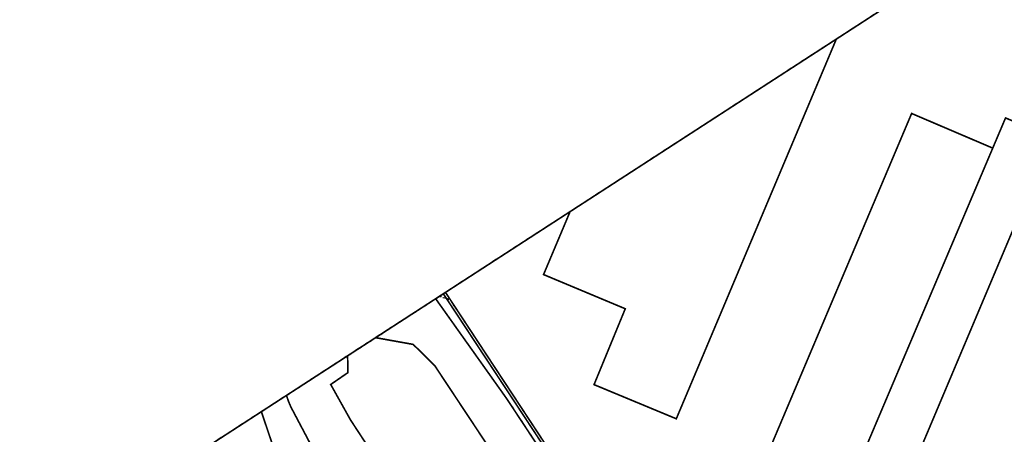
# Model space of a CAD drawing. Header units: millimetres. Extents: x -129091 to 155785, y -48843 to 227918.
# Tile 8 of 18: x -73261 to -13121, y 158122 to 183486. Entities that reach past the tile are written whole.
import ezdxf

# ---------------------------------------------------------------- set-up
doc = ezdxf.new("R2010")
doc.units = ezdxf.units.MM
doc.header["$LTSCALE"] = 100
for name, pattern in [('BORDER', [44.45, 12.7, -6.35, 12.7, -6.35, 0, -6.35]), ('HIDDEN', [5, 2.5, -2.5]), ('HIDDEN2', [2.5, 1, -1.5])]:
    doc.linetypes.add(name, pattern=pattern)
for name, color, linetype in [('T--L9000_PERCEEL', 6, 'BORDER'), ('T--L9020_PAND', 1, 'Continuous'), ('T--L9033_SCHEIDING', 14, 'HIDDEN2'), ('T--L9041_WEGDEEL', 8, 'Continuous'), ('T--L9042_Groenvoorziening', 92, 'HIDDEN2'), ('T--L9043_ONDERSTEUNENDWATERDEEL', 7, 'Continuous'), ('T--L9043_WATERDEEL', 5, 'Continuous'), ('X--T$7--_RASTERVERDELING', 8, 'HIDDEN')]:
    doc.layers.add(name, color=color, linetype=linetype)

msp = doc.modelspace()

# ---------------------------------------------------------------- linework, layer by layer
at = {"layer": 'T--L9000_PERCEEL', "const_width": 100, "flags": 128}
for points in [[(31374, 207473), (21669, 211530), (-47386, 166719), (-43122, 160241), (-29191, 139065), (-28949, 139666), (-25350, 138114), (-25182, 138475), (31246, 138525), (33980, 137416), (43864, 160935), (28223, 167502), (31374, 207473)], [(-23707, 118378), (-19488, 120519), (19038, 120362), (30988, 108756), (33980, 137416), (31246, 138525), (-25182, 138475), (-25350, 138114), (-28949, 139666), (-29191, 139065), (-43122, 160241), (-47386, 166719), (-108869, 126822), (-31488, 10663), (-22681, -2484), (-22745, 18248), (-22964, 86462), (-23028, 87587), (-23163, 90279), (-23401, 92964), (-23780, 95189), (-24251, 97395), (-28134, 113960), (-26149, 116554), (-23707, 118378)]]:
    msp.add_lwpolyline(points, dxfattribs=at)
at = {"layer": 'T--L9020_PAND', "const_width": 100, "flags": 128}
msp.add_lwpolyline([(-12412, 177207), (-12414, 171055), (-22621, 146837), (-23820, 144107), (-23582, 144019), (-25990, 138609), (-25199, 138602), (-16208, 138513), (31262, 138539), (34019, 145075), (50960, 185244), (50136, 185602), (53332, 193038), (45886, 196197), (46216, 196962), (17715, 208964), (-1763, 196325), (-3431, 192368), (-7901, 192342), (-12408, 189417), (-12412, 177207)], dxfattribs=at)
at = {"layer": 'T--L9033_SCHEIDING', "const_width": 25, "flags": 128}
for points in [[(-51523, 164035), (-49227, 163623), (-47914, 162329)], [(-53055, 159005), (-54264, 161172), (-53214, 161896), (-53233, 162925)], [(-47041, 161009), (-47914, 162329)], [(-32559, 139130), (-47041, 161009)]]:
    msp.add_lwpolyline(points, dxfattribs=at)
at = {"layer": 'T--L9041_WEGDEEL', "const_width": 100, "flags": 128}
for points in [[(-47254, 166805), (-47061, 166511), (-46952, 166345), (-32738, 144711), (-18782, 177748), (-13828, 175629), (-13046, 177475), (-12412, 177207), (-12408, 189417), (-7901, 192342), (-3431, 192368), (-6078, 193525), (-47254, 166805)], [(-33156, 159074), (-38180, 161163), (-36273, 165803), (-41264, 167895), (-39644, 171743), (-23382, 182296), (-33156, 159074)], [(-33156, 159074), (-23382, 182296), (-39644, 171743), (-41264, 167895), (-36273, 165803), (-38180, 161163), (-33156, 159074)], [(-13828, 175629), (-18782, 177748), (-32738, 144711), (-29213, 139346), (-28955, 139905), (-13828, 175629)], [(-12414, 171055), (-12412, 177207), (-13046, 177475), (-13828, 175629), (-28955, 139905), (-25990, 138609), (-25327, 138320), (-25199, 138602), (-24854, 139357), (-21853, 146509), (-22621, 146837), (-12414, 171055)], [(-57744, 157267), (-58500, 159507), (-61583, 157507)]]:
    msp.add_lwpolyline(points, dxfattribs=at)
at = {"layer": 'T--L9042_Groenvoorziening', "flags": 128}
for points in [[(-27063, 126684), (-31967, 126638), (-32371, 126616), (-32775, 126621), (-33177, 126655), (-33577, 126717), (-33971, 126806), (-34358, 126923), (-34736, 127066), (-35103, 127235), (-35459, 127430), (-35798, 127648), (-36122, 127890), (-36428, 128154), (-36716, 128438), (-36982, 128742), (-37228, 129063), (-37450, 129402), (-37647, 129754), (-46976, 143819), (-53295, 153346), (-56693, 159788), (-56844, 160143), (-56968, 160501), (-47626, 166564), (-47061, 166381), (-46952, 166345), (-47061, 166511), (-47254, 166805), (-58500, 159507), (-57744, 157267), (-56077, 153323), (-54119, 149515), (-46956, 138473), (-46279, 137429), (-42516, 133841), (-41310, 132719), (-40153, 131545), (-39050, 130322), (-38002, 129052), (-37011, 127735), (-36078, 126377), (-35206, 124980), (-35052, 124799), (-34919, 124759), (-34760, 124711), (-27063, 126684)], [(23349, 126943), (23929, 126942), (24693, 126983), (25452, 127074), (26204, 127216), (26945, 127409), (27671, 127649), (28380, 127937), (29068, 128271), (29732, 128651), (30370, 129073), (30978, 129537), (31554, 130041), (32096, 130581), (32600, 131156), (32675, 131248), (32750, 131341), (32823, 131435), (32895, 131530), (32966, 131625), (33036, 131721), (33105, 131818), (33552, 132502), (33627, 132628), (33700, 132754), (33772, 132882), (33843, 133011), (33911, 133140), (33979, 133271), (34044, 133403), (34782, 135312), (33992, 137422), (31262, 138539), (-16208, 138513), (-16211, 139351), (-24854, 139357), (-25199, 138602), (-25327, 138320), (-25990, 138609), (-28955, 139905), (-29213, 139346), (-32738, 144711), (-46952, 166345), (-47061, 166381), (-47626, 166564), (-47853, 166416), (-47057, 165294), (-43516, 160305), (-28926, 138179), (23489, 138062), (23872, 137947), (24247, 137807), (24610, 137639), (24961, 137448), (25299, 137231), (25619, 136992), (25923, 136732), (26207, 136450), (26471, 136149), (26715, 135832), (26934, 135497), (27130, 135147), (27302, 134786), (27447, 134413), (27566, 134031), (27658, 133641), (27722, 133246), (27759, 132848), (27768, 132448), (27749, 132048), (27703, 131651), (27628, 131257), (27526, 130871), (27397, 130492), (27242, 130123), (27062, 129765), (26857, 129421), (26629, 129092), (26379, 128781), (26107, 128486), (25815, 128212), (25505, 127959), (25179, 127729), (24836, 127521), (24480, 127338), (24113, 127180), (23735, 127048), (23349, 126943)]]:
    msp.add_lwpolyline(points, dxfattribs=at)
at = {"layer": 'T--L9043_ONDERSTEUNENDWATERDEEL', "const_width": 100, "flags": 128}
for points in [[(23489, 138062), (-28926, 138179), (-43516, 160305), (-47057, 165294), (-47853, 166416), (-51523, 164035)], [(-51523, 164035), (-49227, 163623), (-47914, 162329), (-47041, 161009), (-32559, 139130), (-32424, 138811), (-32268, 138501), (-32092, 138202), (-31897, 137916), (-31683, 137644), (-31452, 137385), (-31205, 137142), (-30942, 136916), (-30666, 136708), (-30375, 136519), (-30073, 136348), (-29761, 136198), (-29440, 136069), (-29111, 135961), (-28775, 135875), (22959, 135509)], [(-46998, 149743), (-53055, 159005), (-54264, 161172), (-53214, 161896), (-53233, 162925), (-56968, 160501), (-56844, 160143), (-56693, 159788), (-53295, 153346)]]:
    msp.add_lwpolyline(points, dxfattribs=at)
at = {"layer": 'T--L9043_WATERDEEL', "const_width": 100, "flags": 128}
msp.add_lwpolyline([(-32559, 139130), (-47041, 161009), (-47914, 162329), (-49227, 163623), (-51523, 164035), (-53233, 162925), (-53214, 161896), (-54264, 161172), (-53055, 159005), (-46998, 149743), (-33931, 129761), (22754, 129659)], dxfattribs=at)
at = {"layer": 'X--T$7--_RASTERVERDELING', "flags": 128}
msp.add_lwpolyline([(155715, 60096), (46846, 227868), (-120926, 118998), (-12056, -48774), (155715, 60096)], dxfattribs=at)

doc.saveas('drawing.dxf')
